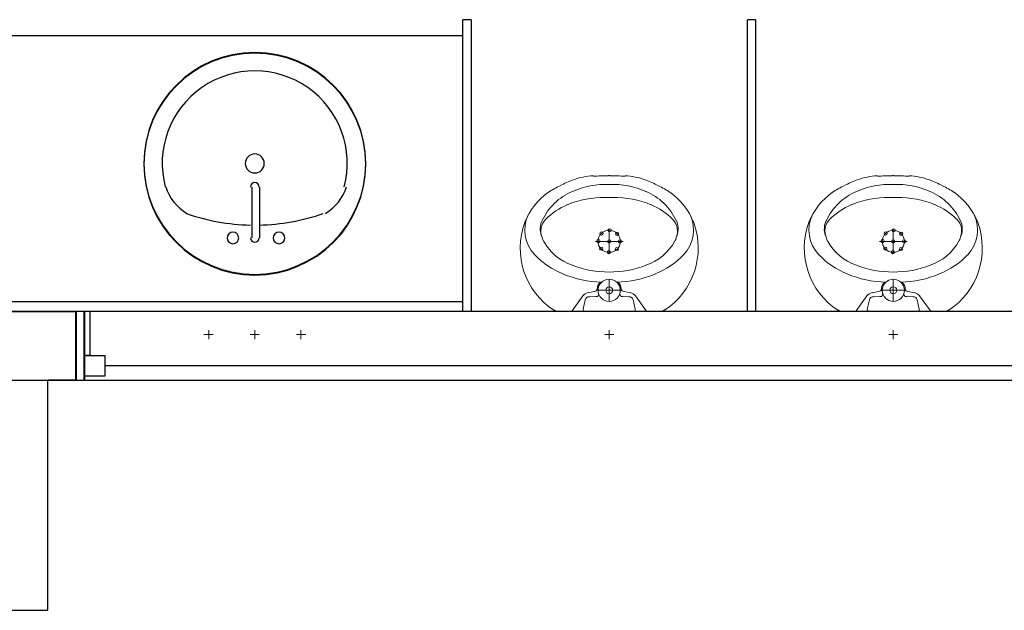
# Model space of a CAD drawing. Header units: millimetres. Extents: x 335 to 739275, y -1 to 84.
# Tile 9 of 71: x 387.77 to 390.62, y 10.36 to 12.06. Entities that reach past the tile are written whole.
import ezdxf

# ---------------------------------------------------------------- set-up
doc = ezdxf.new("R2010")
doc.units = ezdxf.units.MM
doc.header["$MEASUREMENT"] = 0
doc.layers.add('SIMBOLOS INT', color=8, linetype='Continuous', lineweight=5)

msp = doc.modelspace()

# ---------------------------------------------------------------- hatches: boundary and pattern name
at = {"linetype": 'Continuous'}
for points in [[(388.1347, 11.6467), (388.1307, 11.6457), (388.1467, 11.5757), (388.1697, 11.5077), (388.2017, 11.4467), (388.2557, 11.3957), (388.3187, 11.3587), (388.3887, 11.3357), (388.4597, 11.3277), (388.5297, 11.3357), (388.5917, 11.3587), (388.6547, 11.3957), (388.7097, 11.4487), (388.7407, 11.5097), (388.7637, 11.5757), (388.7637, 11.5757), (388.7407, 11.5077), (388.7017, 11.4447), (388.6547, 11.3957), (388.5917, 11.3587), (388.5217, 11.3357), (388.4517, 11.3277), (388.3807, 11.3357), (388.3187, 11.3587), (388.2557, 11.3957), (388.2017, 11.4467), (388.1697, 11.5097), (388.1467, 11.5757), (388.1307, 11.6457), (388.1307, 11.6477), (388.1307, 11.6477)], [(388.8047, 11.4237), (388.8047, 11.4217), (388.8047, 11.4217), (388.8047, 11.4237), (388.8047, 11.4237), (388.8047, 11.4237), (388.8047, 11.4237)]]:
    msp.add_hatch(color=8, dxfattribs=at).paths.add_polyline_path(points)

# ---------------------------------------------------------------- linework, layer by layer
at = {"color": 7}
for p, q in [((389.0527, 11.2487), (389.0527, 12.0627)), ((389.0767, 12.0627), (389.0527, 12.0627)), ((389.0767, 12.0627), (389.0767, 11.2207)), ((389.8737, 11.2207), (389.8737, 12.0627)), ((389.8967, 12.0627), (389.8737, 12.0627)), ((389.8967, 12.0627), (389.8967, 11.2207)), ((389.0527, 12.0157), (386.3967, 12.0157)), ((389.0527, 11.2487), (386.3967, 11.2487)), ((389.0527, 11.2207), (389.0527, 11.2487)), ((387.9347, 11.2207), (386.3957, 11.2207)), ((387.9357, 11.2207), (386.3967, 11.2207)), ((386.3967, 11.2207), (387.9357, 11.2207)), ((387.9767, 11.2207), (387.9347, 11.2207)), ((387.9607, 11.2207), (387.9347, 11.2207)), ((387.9347, 11.2207), (387.9347, 11.0217)), ((387.9597, 11.2207), (387.9357, 11.2207)), ((387.9357, 11.2207), (387.9357, 11.0217)), ((387.9597, 11.0217), (387.9597, 11.2207)), ((393.4127, 11.2207), (387.9597, 11.2207)), ((387.9597, 11.2207), (387.9597, 11.0217)), ((387.9607, 11.0217), (387.9607, 11.2207)), ((393.4147, 11.2207), (387.9607, 11.2207)), ((387.9607, 11.2207), (387.9607, 11.0217)), ((387.9767, 11.0937), (387.9767, 11.2207)), ((387.9607, 11.0937), (388.0197, 11.0937)), ((387.9607, 11.0347), (387.9607, 11.0937)), ((387.9607, 11.0937), (387.9607, 11.0217)), ((387.9767, 11.0937), (387.9607, 11.0937)), ((388.0197, 11.0347), (388.0197, 11.0937)), ((393.3577, 11.0637), (388.0197, 11.0637)), ((387.9607, 11.0347), (388.0197, 11.0347)), ((387.0607, 11.0217), (387.9357, 11.0217)), ((387.8547, 10.3577), (387.8547, 11.0217)), ((387.9347, 11.0217), (387.8547, 11.0217)), ((387.9347, 11.0217), (387.9607, 11.0217)), ((387.9347, 11.0217), (387.9607, 11.0217)), ((387.9357, 11.0217), (387.9597, 11.0217)), ((387.9597, 11.0217), (393.4127, 11.0217)), ((387.9607, 11.0217), (393.4147, 11.0217)), ((385.8647, 10.3577), (387.8547, 10.3577))]:
    msp.add_line(p, q, dxfattribs=at)
at = {"color": 8}
for p, q in [((388.4437, 11.4327), (388.4437, 11.5797)), ((388.4667, 11.4327), (388.4667, 11.5797))]:
    msp.add_line(p, q, dxfattribs=at)
for centre, radius, start, end in [((388.4517, 11.6477), 0.3201, 0, 180), ((388.4517, 11.6457), 0.3201, 0, 180), ((388.4517, 11.6477), 0.2672, 345.307, 194.693), ((388.4517, 11.6477), 0.0274, 0, 180), ((388.4517, 11.6477), 0.3201, 180, 0), ((388.4517, 11.6457), 0.3201, 180, 0), ((388.4517, 11.6477), 0.0274, 180, 0), ((388.3267, 11.6227), 0.1387, 197.81, 239.207), ((388.4517, 11.5797), 0.0126, 0, 180), ((388.5847, 11.6227), 0.1387, 300.793, 342.19), ((388.4517, 12.0697), 0.6, 250.791, 268.793), ((388.4517, 12.0697), 0.6, 271.207, 289.209), ((388.3887, 11.4327), 0.0168, 0, 180), ((388.3887, 11.4327), 0.0168, 180, 0), ((388.4517, 11.4327), 0.0126, 180, 0), ((388.5217, 11.4327), 0.0168, 0, 180), ((388.5217, 11.4327), 0.0168, 180, 0)]:
    msp.add_arc(centre, radius, start, end, dxfattribs=at)
at = {"layer": 'SIMBOLOS INT', "linetype": 'Continuous'}
for p, q in [((389.4727, 11.6127), (389.4747, 11.6127)), ((389.4747, 11.6127), (389.4767, 11.6127)), ((390.2927, 11.6127), (390.2947, 11.6127)), ((390.2947, 11.6127), (390.2967, 11.6127)), ((389.4647, 11.5497), (389.4747, 11.5497)), ((389.4747, 11.5497), (389.4847, 11.5497)), ((390.2847, 11.5497), (390.2947, 11.5497)), ((390.2947, 11.5497), (390.3047, 11.5497)), ((389.4747, 11.4587), (389.4747, 11.3867)), ((390.2947, 11.4587), (390.2947, 11.3867)), ((389.2787, 11.4407), (389.2807, 11.4357)), ((389.6687, 11.4357), (389.6707, 11.4407)), ((390.0987, 11.4407), (390.1007, 11.4357)), ((390.4887, 11.4357), (390.4907, 11.4407)), ((389.4347, 11.4227), (389.4747, 11.4227)), ((389.5147, 11.4227), (389.4747, 11.4227)), ((390.2547, 11.4227), (390.2947, 11.4227)), ((390.3347, 11.4227), (390.2947, 11.4227)), ((389.4747, 11.3137), (389.4747, 11.2497)), ((390.2947, 11.3137), (390.2947, 11.2497)), ((389.3677, 11.2227), (389.3987, 11.2657)), ((389.4137, 11.2747), (389.4317, 11.2777)), ((389.4177, 11.2627), (389.4367, 11.2637)), ((389.5097, 11.2817), (389.4387, 11.2817)), ((389.5317, 11.2627), (389.5127, 11.2637)), ((389.5357, 11.2747), (389.5177, 11.2777)), ((389.5817, 11.2227), (389.5507, 11.2657)), ((390.1877, 11.2227), (390.2187, 11.2657)), ((390.2337, 11.2747), (390.2517, 11.2777)), ((390.2377, 11.2627), (390.2567, 11.2637)), ((390.3297, 11.2817), (390.2587, 11.2817)), ((390.3517, 11.2627), (390.3327, 11.2637)), ((390.3557, 11.2747), (390.3377, 11.2777)), ((390.4017, 11.2227), (390.3707, 11.2657)), ((389.3997, 11.2267), (389.4057, 11.2537)), ((389.5497, 11.2267), (389.5437, 11.2537)), ((390.2197, 11.2267), (390.2257, 11.2537)), ((390.3697, 11.2267), (390.3637, 11.2537)), ((389.4747, 11.2207), (389.3257, 11.2207)), ((389.6237, 11.2207), (389.4747, 11.2207)), ((390.2947, 11.2207), (390.1457, 11.2207)), ((390.4437, 11.2207), (390.2947, 11.2207)), ((388.3187, 11.1537), (388.3047, 11.1537)), ((388.3187, 11.1537), (388.3187, 11.1667)), ((388.3187, 11.1537), (388.3317, 11.1537)), ((388.3187, 11.1537), (388.3187, 11.1407)), ((388.4517, 11.1537), (388.4387, 11.1537)), ((388.4517, 11.1537), (388.4517, 11.1667)), ((388.4517, 11.1537), (388.4517, 11.1407)), ((388.4517, 11.1537), (388.4647, 11.1537)), ((388.5847, 11.1537), (388.5717, 11.1537)), ((388.5847, 11.1537), (388.5847, 11.1667)), ((388.5847, 11.1537), (388.5987, 11.1537)), ((388.5847, 11.1537), (388.5847, 11.1407)), ((389.4617, 11.1537), (389.4877, 11.1537)), ((389.4747, 11.1407), (389.4747, 11.1667)), ((390.2817, 11.1537), (390.3077, 11.1537)), ((390.2947, 11.1407), (390.2947, 11.1667))]:
    msp.add_line(p, q, dxfattribs=at)
for centre, radius in [((389.4747, 11.4227), 0.032), ((389.4757, 11.4547), 0.00467), ((390.2947, 11.4227), 0.032), ((390.2957, 11.4547), 0.00467), ((389.4437, 11.4237), 0.00467), ((389.4527, 11.4457), 0.00467), ((389.4747, 11.4227), 0.00467), ((389.4977, 11.4447), 0.00467), ((389.5057, 11.4227), 0.00467), ((390.2637, 11.4237), 0.00467), ((390.2727, 11.4457), 0.00467), ((390.2947, 11.4227), 0.00467), ((390.3177, 11.4447), 0.00467), ((390.3257, 11.4227), 0.00467), ((389.4517, 11.4017), 0.00467), ((389.4967, 11.4007), 0.00467), ((390.2717, 11.4017), 0.00467), ((390.3167, 11.4007), 0.00467), ((389.4737, 11.3917), 0.00467), ((390.2937, 11.3917), 0.00467), ((389.4747, 11.2817), 0.032), ((390.2947, 11.2817), 0.032), ((389.4747, 11.2817), 0.01), ((390.2947, 11.2817), 0.01)]:
    msp.add_circle(centre, radius, dxfattribs=at)
for centre, radius, start, end in [((389.5317, 11.1817), 0.4485, 111.067, 116.263), ((389.4347, 11.4337), 0.1784, 91.845, 111.067), ((389.4727, 10.2577), 1.3542, 90, 91.845), ((389.4767, 10.2577), 1.3542, 88.155, 90), ((389.5147, 11.4337), 0.1784, 68.933, 88.155), ((389.4177, 11.1817), 0.4485, 63.737, 68.933), ((390.3517, 11.1817), 0.4485, 111.067, 116.263), ((390.2547, 11.4337), 0.1784, 91.845, 111.067), ((390.2927, 10.2577), 1.3542, 90, 91.845), ((390.2967, 10.2577), 1.3542, 88.155, 90), ((390.3347, 11.4337), 0.1784, 68.933, 88.155), ((390.2377, 11.1817), 0.4485, 63.737, 68.933), ((389.4327, 11.4137), 0.1662, 112.673, 155.486), ((389.4887, 11.2677), 0.3522, 116.263, 122.661), ((389.4637, 11.3527), 0.2344, 87.342, 113.991), ((389.4857, 11.3527), 0.2344, 66.0089, 92.658), ((389.5167, 11.4137), 0.1662, 24.514, 67.327), ((389.4607, 11.2677), 0.3522, 57.339, 63.737), ((390.2527, 11.4137), 0.1662, 112.673, 155.486), ((390.3087, 11.2677), 0.3522, 116.263, 122.661), ((390.2837, 11.3527), 0.2344, 87.342, 113.991), ((390.3057, 11.3527), 0.2344, 66.0089, 92.658), ((390.3367, 11.4137), 0.1662, 24.514, 67.327), ((390.2807, 11.2677), 0.3522, 57.339, 63.737), ((389.4117, 11.4057), 0.1946, 125.259, 158.153), ((389.4597, 11.2727), 0.2768, 89.138, 112.437), ((389.4897, 11.2727), 0.2768, 67.563, 90.862), ((389.5377, 11.4057), 0.1946, 21.847, 54.741), ((390.2317, 11.4057), 0.1946, 125.259, 158.153), ((390.2797, 11.2727), 0.2768, 89.138, 112.437), ((390.3097, 11.2727), 0.2768, 67.563, 90.862), ((390.3577, 11.4057), 0.1946, 21.847, 54.741), ((389.4267, 11.3537), 0.1894, 112.437, 135.424), ((389.5227, 11.3537), 0.1894, 44.576, 67.563), ((390.2467, 11.3537), 0.1894, 112.437, 135.424), ((390.3427, 11.3537), 0.1894, 44.576, 67.563), ((389.3347, 11.4557), 0.1034, 154.828, 223.687), ((389.3337, 11.4587), 0.0581, 155.486, 198.306), ((389.3267, 11.4527), 0.0492, 135.424, 204.407), ((389.6227, 11.4527), 0.0492, 335.593, 44.576), ((389.6157, 11.4587), 0.0581, 341.694, 24.514), ((389.6147, 11.4557), 0.1034, 316.313, 25.172), ((390.1547, 11.4557), 0.1034, 154.828, 223.687), ((390.1537, 11.4587), 0.0581, 155.486, 198.306), ((390.1467, 11.4527), 0.0492, 135.424, 204.407), ((390.4427, 11.4527), 0.0492, 335.593, 44.576), ((390.4357, 11.4587), 0.0581, 341.694, 24.514), ((390.4347, 11.4557), 0.1034, 316.313, 25.172), ((389.4327, 11.4037), 0.2149, 159.964, 236.725), ((389.5167, 11.4037), 0.2149, 303.275, 20.036), ((390.2527, 11.4037), 0.2149, 159.964, 236.725), ((390.3367, 11.4037), 0.2149, 303.275, 20.036), ((389.3467, 11.4507), 0.0676, 195.66, 202.496), ((389.6027, 11.4507), 0.0676, 337.504, 344.34), ((390.1667, 11.4507), 0.0676, 195.66, 202.496), ((390.4227, 11.4507), 0.0676, 337.504, 344.34), ((389.4137, 11.4927), 0.1456, 208.024, 251.915), ((389.5357, 11.4927), 0.1456, 288.085, 331.976), ((390.2337, 11.4927), 0.1456, 208.024, 251.915), ((390.3557, 11.4927), 0.1456, 288.085, 331.976), ((389.4187, 11.5317), 0.2166, 223.017, 249.17), ((389.5307, 11.5317), 0.2166, 290.83, 316.983), ((390.2387, 11.5317), 0.2166, 223.017, 249.17), ((390.3507, 11.5317), 0.2166, 290.83, 316.983), ((389.4727, 11.6177), 0.2834, 248.341, 270.42), ((389.4767, 11.6177), 0.2834, 269.58, 291.659), ((390.2927, 11.6177), 0.2834, 248.341, 270.42), ((390.2967, 11.6177), 0.2834, 269.58, 291.659), ((389.4567, 11.5927), 0.2876, 246.351, 269.33), ((389.4927, 11.5927), 0.2876, 270.669, 293.649), ((390.2767, 11.5927), 0.2876, 246.351, 269.33), ((390.3127, 11.5927), 0.2876, 270.669, 293.649), ((389.4317, 11.2867), 0.0087, 273.901, 351.12), ((389.4627, 11.2867), 0.0224, 127.563, 184.146), ((389.4867, 11.2867), 0.0224, 355.854, 52.437), ((389.5177, 11.2867), 0.0087, 188.88, 266.099), ((390.2517, 11.2867), 0.0087, 273.901, 351.12), ((390.2827, 11.2867), 0.0224, 127.563, 184.146), ((390.3067, 11.2867), 0.0224, 355.854, 52.437), ((390.3377, 11.2867), 0.0087, 188.88, 266.099), ((389.4187, 11.2497), 0.0257, 100.865, 141.792), ((389.4167, 11.2517), 0.0111, 87.55, 167.261), ((389.4377, 11.2697), 0.00647, 257.997, 15.822), ((389.5117, 11.2697), 0.00647, 164.178, 282.003), ((389.5327, 11.2517), 0.0111, 12.739, 92.45), ((389.5307, 11.2497), 0.0257, 38.208, 79.135), ((390.2387, 11.2497), 0.0257, 100.865, 141.792), ((390.2367, 11.2517), 0.0111, 87.55, 167.261), ((390.2577, 11.2697), 0.00647, 257.997, 15.822), ((390.3317, 11.2697), 0.00647, 164.178, 282.003), ((390.3527, 11.2517), 0.0111, 12.739, 92.45), ((390.3507, 11.2497), 0.0257, 38.208, 79.135), ((389.4047, 11.2257), 0.005, 159.871, 261.149), ((389.5447, 11.2257), 0.005, 278.851, 20.129), ((390.2247, 11.2257), 0.005, 159.871, 261.149), ((390.3647, 11.2257), 0.005, 278.851, 20.129), ((389.3267, 11.2397), 0.0189, 232.065, 269.055), ((389.6227, 11.2397), 0.0189, 270.945, 307.935), ((390.1467, 11.2397), 0.0189, 232.065, 269.055), ((390.4427, 11.2397), 0.0189, 270.945, 307.935)]:
    msp.add_arc(centre, radius, start, end, dxfattribs=at)

doc.saveas('drawing.dxf')
